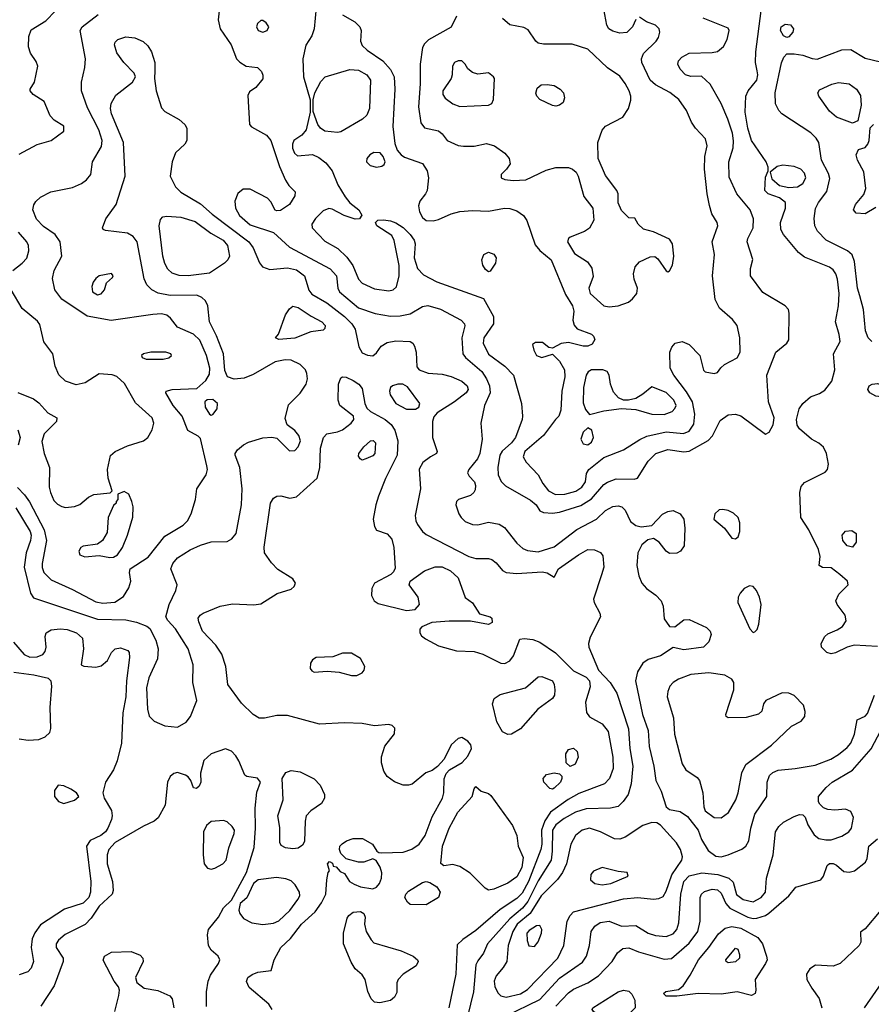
# Model space of a CAD drawing. Extents: x 1173029 to 1307123, y 522559 to 678521.
# Tile 189 of 256: x 1194037 to 1198830, y 582245 to 587786. Entities that reach past the tile are written whole.
import ezdxf

# ---------------------------------------------------------------- set-up
doc = ezdxf.new("R2010")
doc.units = 0

msp = doc.modelspace()

# ---------------------------------------------------------------- linework, layer by layer
at = {"layer": '0CON10XD'}
for points in [[(1194025, 585152.8), (1194065, 585112.7), (1194092.3, 585072.3), (1194174.4, 584915), (1194187.6, 584855), (1194164, 584725), (1194163.6, 584703.6), (1194173.9, 584675), (1194214.2, 584634.2), (1194335, 584579.3), (1194465, 584509.5), (1194505, 584501.2), (1194573.2, 584506.8), (1194621.2, 584538.8), (1194652.4, 584587.6), (1194663.3, 584625), (1194655.5, 584675), (1194660, 584695), (1194759.6, 584760.4), (1194855, 584878.9), (1194958.3, 584941.7), (1194980.9, 584965), (1195002.5, 585005), (1195026.5, 585085), (1195034.5, 585145), (1195086.7, 585225), (1195093.5, 585255), (1195091.4, 585275), (1195055, 585428.8), (1195042.6, 585442.6), (1194983.1, 585473.1), (1194951.1, 585555), (1194901.9, 585615), (1194860, 585685), (1194862.5, 585695), (1194895, 585704.2), (1195035, 585710.6), (1195084.8, 585755.2), (1195105, 585790), (1195108.1, 585825), (1195089.3, 585895), (1195051.8, 585981.8), (1195016.3, 586016.3), (1194926, 586056), (1194885.9, 586105.9), (1194865, 586122.5), (1194835, 586130.4), (1194787, 586127), (1194552.2, 586092.2), (1194417.2, 586117.2), (1194275, 586212.3), (1194234.6, 586265), (1194221.7, 586328.3), (1194230.5, 586375), (1194274.5, 586455), (1194265.4, 586535), (1194236.5, 586576.5), (1194172, 586622), (1194132.9, 586662.9), (1194111.8, 586715), (1194116.2, 586743.8), (1194128.3, 586761.7), (1194155, 586786.7), (1194213.2, 586816.8), (1194335, 586842.1), (1194385, 586864.5), (1194414.2, 586885), (1194437.5, 586915), (1194447.5, 586985), (1194498.7, 587071.3), (1194502, 587105), (1194483.3, 587165), (1194419.1, 587289.2), (1194385.4, 587385), (1194385.4, 587434.6), (1194404, 587516), (1194407.9, 587565), (1194376.9, 587725), (1194389.4, 587745), (1194479.1, 587815)], [(1194035, 587029.5), (1194135, 587084.2), (1194213.6, 587106.4), (1194285, 587157.5), (1194285, 587186.2), (1194231.2, 587221.2), (1194208.8, 587245), (1194175.6, 587325.6), (1194113.3, 587365), (1194096.7, 587385), (1194096.7, 587395), (1194120, 587435), (1194140, 587525), (1194130.9, 587550.9), (1194097.4, 587597.4), (1194087.9, 587632.1), (1194089.3, 587690.7), (1194102.1, 587727.9), (1194185, 587778.9), (1194238.8, 587835)], [(1195159.1, 587835), (1195154.7, 587784.7), (1195164.7, 587734.7), (1195226.7, 587645), (1195256.7, 587565), (1195275.9, 587545.9), (1195312.5, 587525), (1195375, 587516.2), (1195398, 587495), (1195406, 587474), (1195405, 587453.3), (1195365.7, 587404.3), (1195330.5, 587379.5), (1195320.7, 587359.3), (1195330, 587195), (1195342.4, 587182.4), (1195426.2, 587136.2), (1195451.4, 587105), (1195498.6, 586958.6), (1195533.3, 586883.3), (1195551.7, 586851.7), (1195587.3, 586817.3)], [(1195705.2, 587854.8), (1195695, 587733.8), (1195681.2, 587695), (1195647.2, 587642.8), (1195631.1, 587565), (1195634.7, 587464.7), (1195671.2, 587335), (1195671.2, 587265), (1195649.1, 587165), (1195624.3, 587135.7), (1195579.6, 587105), (1195571.8, 587085), (1195573.5, 587063.5), (1195584.1, 587034.1), (1195600.2, 587020.2), (1195685, 587027.5), (1195720.9, 587010.9), (1195760.5, 586980.5), (1195795.4, 586935), (1195827.1, 586857.1), (1195868.3, 586788.3), (1195895.8, 586755.8), (1195945.9, 586715.9), (1195962.5, 586685), (1195950, 586665), (1195925, 586663.8), (1195864.1, 586684.1), (1195795, 586720), (1195777.3, 586722.7), (1195745, 586710), (1195702.6, 586667.4), (1195681.9, 586635), (1195683.1, 586615), (1195755, 586540), (1195827.3, 586497.3), (1195878.9, 586448.9), (1195912.6, 586402.6), (1195943.2, 586325), (1195965, 586302.5), (1196035, 586270.6), (1196115, 586260), (1196140, 586265), (1196157.3, 586282.7), (1196172.5, 586345), (1196172.7, 586402.7), (1196145, 586542.5), (1196131.2, 586571.2), (1196047.5, 586625), (1196040, 586645), (1196053, 586657), (1196085, 586658.8), (1196125, 586654.2), (1196155, 586642), (1196195, 586615.8), (1196235, 586576.9), (1196257.7, 586545), (1196263.6, 586525), (1196257.3, 586445), (1196276.2, 586386.2), (1196309.4, 586349.4), (1196385, 586309.6), (1196646.9, 586216.9), (1196704.6, 586115), (1196703.8, 586075), (1196649.4, 585995), (1196645.4, 585964.6), (1196675, 585903.8), (1196767.8, 585835), (1196816.5, 585785), (1196860.8, 585625), (1196867.1, 585555), (1196865.4, 585535), (1196827.4, 585435), (1196804.7, 585405), (1196752.9, 585357.1), (1196738.9, 585335), (1196728.4, 585265), (1196730.5, 585225), (1196747, 585187), (1196771.8, 585161.7), (1196911.2, 585081.2), (1196943.1, 585055), (1196965, 585021.2), (1196985, 585011.9), (1197035, 585009.4), (1197075, 585014.7), (1197195, 585052.1), (1197255, 585089.7), (1197325, 585170.4), (1197345, 585183.8), (1197395, 585202.1), (1197495, 585200.6), (1197515, 585205.8), (1197575, 585302.1), (1197616.9, 585345), (1197685, 585366.8), (1197774.2, 585354.2), (1197805, 585356.7), (1197912, 585418), (1197935.8, 585444.2), (1197979.5, 585530.5), (1198025, 585562.1), (1198065, 585565.4), (1198095, 585556.4), (1198235, 585452.5), (1198255, 585464.4), (1198278.1, 585505), (1198284.2, 585545), (1198251.8, 585635), (1198241.4, 585785), (1198292.7, 585915), (1198354.5, 585965), (1198366.1, 585983.9), (1198368.5, 586135), (1198363.1, 586155), (1198345.7, 586175), (1198219.5, 586249.5), (1198150, 586345), (1198150, 586385), (1198164.1, 586435.9), (1198131.8, 586535), (1198135.4, 586555), (1198164.6, 586615), (1198166.2, 586665), (1198148.2, 586715), (1198072.9, 586805), (1198029.5, 586899.5), (1198028.2, 586985), (1198052, 587065), (1198055.3, 587104.7), (1198048, 587148), (1198023.3, 587225), (1197984.7, 587314.7), (1197923.7, 587423.7), (1197875, 587468.1), (1197815, 587465.7), (1197785, 587475.8), (1197755, 587508), (1197741.9, 587535), (1197745.7, 587555), (1197762.9, 587575), (1197805, 587597.8), (1197935, 587600.5), (1197965, 587606.7), (1197998.9, 587635), (1198018.5, 587675), (1198030, 587725), (1198025, 587737.5), (1197883.6, 587793.7)], [(1195853.5, 587813.5), (1195924.4, 587774.4), (1195952, 587745), (1195958.6, 587725), (1195954.5, 587665), (1195965, 587641.4), (1195992.5, 587615), (1196081.5, 587555), (1196123.9, 587505), (1196144.7, 587465), (1196148.6, 587395), (1196137.2, 587185), (1196148.7, 587088.7), (1196161.7, 587051.7), (1196184.3, 587024.3), (1196202.9, 587012.9), (1196305, 586975.6), (1196331.1, 586935), (1196337.9, 586895), (1196330.6, 586825), (1196322.1, 586805), (1196289.6, 586765), (1196282.6, 586737.4), (1196286.9, 586705), (1196305, 586671.8), (1196325.3, 586655.3), (1196363.6, 586653.6), (1196395, 586660.9), (1196465, 586693.8), (1196515, 586706), (1196585, 586712.8), (1196675, 586708.1), (1196765, 586725.3), (1196795, 586723.2), (1196835, 586710), (1196873.3, 586683.3), (1196890.8, 586655), (1196938.7, 586518.7), (1196965, 586486.7), (1197027.8, 586435), (1197108.8, 586238.8), (1197148.5, 586175), (1197155.5, 586145), (1197149.4, 586095), (1197156.9, 586066.9), (1197175.6, 586045.6), (1197255, 586016.5), (1197266.5, 586005), (1197273.6, 585985), (1197259.6, 585960.4), (1197235, 585948.2), (1197208.5, 585948.5), (1197125, 585968.6), (1197085, 585962.5), (1197035, 585937.5), (1197015, 585940), (1196979.3, 585969.3), (1196940.7, 585969.3), (1196922.5, 585957.5), (1196930, 585925), (1196946.2, 585895), (1196975.5, 585884.5), (1197035, 585903.3), (1197075, 585864.4), (1197102.9, 585815), (1197105.3, 585775), (1197087.5, 585695), (1197082.1, 585587.9), (1197071.4, 585555), (1197052.9, 585535), (1196985.5, 585445), (1196880.8, 585355), (1196871.2, 585325), (1196886.9, 585295), (1196955, 585224.2), (1196982.3, 585175), (1197013.3, 585135), (1197053.2, 585113.2), (1197104.8, 585115.2), (1197167.2, 585132.8), (1197201.8, 585155), (1197220.8, 585185), (1197227.9, 585232.1), (1197239.6, 585255), (1197325, 585322.4), (1197435.4, 585364.6), (1197526.5, 585423.5), (1197567.6, 585442.4), (1197675, 585466.6), (1197772.7, 585457.3), (1197805, 585470), (1197830.7, 585509.3), (1197837.3, 585565), (1197824.7, 585635), (1197790.9, 585690.9), (1197718.2, 585785), (1197698.2, 585825), (1197696, 585914), (1197706.9, 585943.1), (1197725.8, 585965), (1197765, 585974.6), (1197805, 585958.7), (1197865.5, 585895), (1197885, 585813.3), (1197895, 585803.8), (1197945, 585794), (1197965, 585800), (1197982.7, 585827.3), (1198003.3, 585845), (1198075, 585882.2), (1198091.2, 585915), (1198090.8, 585995), (1198075.5, 586065), (1198049, 586099), (1197975, 586162.5), (1197951.1, 586211.1), (1197936.2, 586345), (1197947.5, 586465), (1197934.4, 586535), (1197967.1, 586625), (1197962.5, 586645), (1197933, 586693), (1197919.4, 586740.6), (1197905.5, 586805), (1197891.8, 586945), (1197892.9, 587015), (1197906, 587075), (1197897.7, 587115), (1197840.8, 587175), (1197818.7, 587208.7), (1197790, 587275), (1197746.6, 587336.6), (1197696.2, 587376.2), (1197615, 587418.9), (1197585.4, 587445), (1197538.2, 587545), (1197537.5, 587565), (1197547.1, 587595), (1197620, 587665), (1197632, 587685), (1197640, 587715), (1197636.2, 587735), (1197615, 587755.7), (1197564.1, 587774.1), (1197525, 587800)], [(1196496.2, 587805), (1196465, 587743.8), (1196337.4, 587672.6), (1196315, 587650), (1196305, 587630), (1196290.5, 587535), (1196290.5, 587425), (1196281.4, 587295), (1196295.8, 587205), (1196315, 587177.5), (1196395, 587160), (1196415, 587143.8), (1196443.8, 587105), (1196505, 587078.6), (1196535, 587073.1), (1196595, 587074.4), (1196665, 587088.9), (1196710, 587075), (1196767.1, 587035), (1196791.4, 587005), (1196797.5, 586975), (1196776.7, 586945), (1196746.7, 586915), (1196746.4, 586896.4), (1196767.3, 586887.3), (1196815, 586881.1), (1196885.4, 586884.6), (1197000.5, 586939.5), (1197055, 586954.6), (1197125, 586953.8), (1197149.2, 586945), (1197168.4, 586928.4), (1197180.7, 586905), (1197211.5, 586791.5), (1197263.3, 586725), (1197267.6, 586657.6), (1197245, 586612.7), (1197215.8, 586594.2), (1197135, 586561.9), (1197125, 586553.8), (1197120, 586535), (1197160.2, 586470.2), (1197233.1, 586423.1), (1197258, 586388), (1197265, 586340), (1197240.4, 586275), (1197247.5, 586245), (1197325, 586174.6), (1197355, 586169.2)], [(1197505, 587787.5), (1197486.7, 587745), (1197455, 587713.3), (1197415, 587710), (1197375, 587721.4), (1197353.8, 587735), (1197342.5, 587755), (1197325.6, 587845)], [(1198865, 584258), (1198733.9, 584266.1), (1198695, 584254.2), (1198628.2, 584221.8), (1198605, 584217.8), (1198580, 584225), (1198550, 584255), (1198548, 584275), (1198568.8, 584315), (1198585, 584329.2), (1198638.3, 584351.7), (1198668.5, 584371.5), (1198687.9, 584402.1), (1198683.1, 584435), (1198637.1, 584495), (1198630.8, 584515), (1198647.6, 584552.4), (1198700, 584605), (1198696.2, 584625), (1198653.5, 584663.5), (1198605, 584700.8), (1198555, 584702.5), (1198537.5, 584715), (1198542.2, 584765), (1198533.6, 584805), (1198478.2, 584915), (1198433.5, 584985), (1198428.5, 585125), (1198435, 585159.2), (1198455, 585181.8), (1198571.1, 585238.9), (1198584.4, 585255), (1198588.6, 585285), (1198578.1, 585345), (1198560.5, 585380.5), (1198535, 585402.9), (1198494, 585425), (1198425, 585484), (1198413.7, 585503.7), (1198409.6, 585535), (1198424.5, 585595.5), (1198444.2, 585625), (1198487.4, 585662.6), (1198538.2, 585681.8), (1198569.1, 585700.9), (1198608.4, 585751.6), (1198624.7, 585815), (1198617.1, 585905), (1198655.4, 585974.6), (1198650, 586015), (1198628.6, 586085), (1198645.5, 586175), (1198649.7, 586245), (1198640.3, 586325), (1198630.7, 586355), (1198615, 586378.2), (1198595, 586393.8), (1198455, 586448.9), (1198420.4, 586475), (1198336.7, 586576.7), (1198320, 586605), (1198318.8, 586645), (1198347.1, 586725), (1198346.8, 586756.8), (1198313.1, 586783.1), (1198250, 586805), (1198230, 586825), (1198235, 586900), (1198250, 586935), (1198250, 586955), (1198238, 586985), (1198155, 587105.7), (1198134.3, 587175), (1198120.8, 587265), (1198124.8, 587355.2), (1198137.7, 587385), (1198185.8, 587445), (1198192.1, 587475), (1198188.3, 587498.3), (1198178.2, 587545), (1198179.5, 587605), (1198211.1, 587835)], [(1195405, 587714.6), (1195429.2, 587725), (1195440, 587745), (1195425, 587768.1), (1195405, 587781.4), (1195395, 587781.4), (1195375.7, 587765), (1195369.5, 587745), (1195379.4, 587725), (1195405, 587714.6)], [(1197355, 586169.2), (1197405, 586174.5), (1197463.8, 586196.2), (1197486.1, 586213.9), (1197510, 586245), (1197514.3, 586275), (1197494.6, 586324.6), (1197491.1, 586355), (1197501.4, 586395), (1197525, 586423.8), (1197585, 586452), (1197612.3, 586452.3), (1197629.1, 586439.1), (1197675, 586372.5), (1197685, 586366.7), (1197695, 586372.5), (1197710.8, 586405), (1197717.8, 586455), (1197711.5, 586525), (1197695, 586550), (1197605, 586592.5), (1197547.7, 586607.7), (1197517.5, 586635), (1197498.3, 586668.3), (1197465, 586670), (1197425, 586712.5), (1197406.2, 586755), (1197406.2, 586805), (1197398, 586825), (1197335, 586908.8), (1197293.8, 587003.8), (1197290.5, 587095), (1197315.6, 587164.4), (1197335, 587186), (1197432.4, 587237.6), (1197464.4, 587285), (1197477.2, 587332.8), (1197476.4, 587355), (1197467.1, 587385), (1197443.9, 587426.1), (1197415, 587468.1), (1197345, 587514), (1197235, 587620), (1197147.3, 587647.3), (1196985, 587648), (1196955, 587654.2), (1196941.2, 587665), (1196898.6, 587728.6), (1196875, 587741.2), (1196795, 587756.2), (1196755, 587792.5)], [(1198355, 587686.2), (1198335, 587694), (1198318.6, 587725), (1198323.1, 587745), (1198345, 587760.8), (1198375, 587757.5), (1198392, 587735), (1198388, 587715), (1198365, 587688.8), (1198355, 587686.2)], [(1194015, 585038.5), (1194095.7, 584905), (1194101.6, 584885), (1194098.3, 584855), (1194073.5, 584785), (1194062.4, 584705), (1194098, 584558), (1194115, 584532.5), (1194475, 584411.6), (1194635, 584408.2), (1194695, 584395.4), (1194753.4, 584373.4), (1194769.7, 584359.7), (1194803.2, 584293.2), (1194816.8, 584245), (1194812.1, 584187.9), (1194765, 584081.2), (1194751.8, 584025), (1194756.2, 583905), (1194765.4, 583865.4), (1194795, 583838.2), (1194855, 583812.1), (1194925, 583804.4), (1194975, 583832.2), (1194998.9, 583865), (1195034.3, 583955), (1195012.2, 584055), (1195012.9, 584155), (1194986.1, 584245), (1194915, 584356.9), (1194870.6, 584405), (1194860.6, 584425), (1194879.5, 584495), (1194916.1, 584573.9), (1194923.5, 584605), (1194888.9, 584695), (1194899.2, 584725), (1194925, 584757.1), (1194997.6, 584802.4), (1195055, 584828.2), (1195115, 584846.5), (1195205, 584849.1), (1195230.6, 584865), (1195255.5, 584895), (1195285.4, 585055), (1195289.5, 585145), (1195277.1, 585265), (1195250.8, 585335), (1195250.8, 585345), (1195264, 585365), (1195296.4, 585393.6), (1195325, 585408.6), (1195405, 585432.9), (1195455.8, 585435.8), (1195485, 585430), (1195555, 585358.9), (1195585, 585360.6), (1195605, 585381.4), (1195617.6, 585415), (1195609.1, 585445), (1195585, 585473.8), (1195543.1, 585505), (1195531.4, 585541.4), (1195551, 585619), (1195615, 585684), (1195649.6, 585735), (1195656.8, 585765), (1195654, 585795), (1195645, 585815.5), (1195615.4, 585845), (1195565, 585869.7), (1195531.5, 585871.5), (1195475, 585861.1), (1195351.1, 585788.9), (1195301, 585769), (1195245, 585763.5), (1195206.8, 585776.7), (1195192.2, 585812.2), (1195184.7, 585905), (1195145, 586007.1), (1195105.4, 586085), (1195095.4, 586175), (1195083, 586203), (1195063, 586223), (1195035, 586235.4), (1194883.6, 586233.6), (1194816.4, 586246.4), (1194780.6, 586265), (1194753.4, 586293.4), (1194737, 586327), (1194698.2, 586535), (1194675.2, 586565.2), (1194645, 586583.8), (1194520, 586600), (1194507.5, 586605), (1194503.8, 586613.8), (1194522.5, 586665), (1194580.5, 586745), (1194630.7, 586905), (1194621.4, 587095), (1194553.5, 587255), (1194549.1, 587285), (1194552.7, 587315), (1194578.1, 587361.9), (1194671.9, 587435), (1194688.5, 587465), (1194681.4, 587485), (1194624.3, 587545), (1194585, 587598.8), (1194570.8, 587645), (1194575, 587660), (1194590, 587675), (1194635, 587689.4), (1194685, 587683.1), (1194732.6, 587662.6), (1194759.3, 587639.3), (1194778.6, 587605), (1194798.1, 587545), (1194798.2, 587498.2), (1194795.3, 587455), (1194804.8, 587385), (1194835, 587290), (1194855, 587268.5), (1194935, 587224.2), (1194966.7, 587196.7), (1194978.8, 587175), (1194978, 587105), (1194966, 587085), (1194914.1, 587035.9), (1194894.6, 586985), (1194883.8, 586905), (1194914.5, 586845), (1194945, 586814.5), (1195055, 586750), (1195120.6, 586690.6), (1195327.7, 586535), (1195350.9, 586500.9), (1195386.7, 586416.7), (1195404.5, 586394.5), (1195445, 586380.6), (1195545, 586388.6), (1195595, 586378.8), (1195640, 586345), (1195656.1, 586296.1), (1195664.2, 586264.2), (1195681.1, 586241.1), (1195765, 586192.4), (1195866, 586115), (1195907.5, 586075), (1195924.6, 586045), (1195945.6, 585945.6), (1195965, 585910), (1195995, 585897.1), (1196025, 585894.5), (1196045, 585910), (1196071.4, 585948.6), (1196105, 585969.3), (1196155, 585979.3), (1196234.3, 585974.3), (1196250, 585965), (1196258.8, 585948.8), (1196268.1, 585915), (1196272.5, 585832.5), (1196285.9, 585815.9), (1196337, 585797), (1196415, 585791.5), (1196465, 585777.9), (1196525, 585751.8), (1196555.6, 585725), (1196561.5, 585705), (1196549.5, 585685), (1196485, 585634.5), (1196387, 585573), (1196368.8, 585551.2), (1196360.8, 585525), (1196361.4, 585435), (1196386.2, 585355), (1196383.3, 585345), (1196350, 585325), (1196306, 585294), (1196284.6, 585255.4), (1196292.7, 585145), (1196262.7, 584995), (1196266.7, 584965), (1196276.9, 584945), (1196305, 584905.8), (1196325, 584888.9), (1196564.5, 584764.5), (1196605, 584753.8), (1196675, 584753.2), (1196695, 584747.3), (1196719.4, 584729.4), (1196755.4, 584685.4), (1196775, 584674.4), (1196835, 584668.8), (1196978.2, 584678.2), (1197005, 584672.9), (1197045, 584647.5), (1197070, 584695), (1197181.4, 584775), (1197235, 584803.6), (1197272, 584802), (1197306.3, 584786.3), (1197318.3, 584768.3), (1197324.5, 584705), (1197310.8, 584660.8), (1197267.1, 584525), (1197270, 584505), (1197301.9, 584445), (1197305.6, 584425), (1197248.5, 584311.5), (1197238.5, 584275), (1197239.6, 584255), (1197294, 584125), (1197360.8, 584055), (1197398.2, 583995), (1197464.2, 583795), (1197471.8, 583685), (1197488.8, 583585), (1197478.8, 583485), (1197461.8, 583425), (1197434, 583386), (1197405, 583358.1), (1197362.1, 583347.9), (1197224.8, 583345.2), (1197165, 583326.2), (1197100.8, 583290.8), (1197055.5, 583254.5), (1197036.8, 583225), (1197034.5, 583105.5), (1197027.8, 583055), (1196955, 582938.8), (1196896.6, 582823.4), (1196867.4, 582785), (1196795.6, 582725), (1196669.3, 582585), (1196647.5, 582532.5), (1196615, 582490), (1196605, 582466.2), (1196590.8, 582315), (1196542.7, 582115)], [(1198832.5, 585975), (1198813.2, 585995), (1198797.3, 586035), (1198786.5, 586155), (1198765, 586232.5), (1198753.2, 586275), (1198734.7, 586425), (1198722, 586462), (1198695.8, 586485.8), (1198575.6, 586545), (1198527.5, 586595), (1198512.3, 586625), (1198507.6, 586667.6), (1198516.4, 586723.6), (1198533.2, 586756.8), (1198580.5, 586819.5), (1198597.5, 586892.5), (1198589.9, 586919.9), (1198550.4, 586995), (1198534.6, 587095), (1198519.4, 587119.4), (1198488.8, 587148.8), (1198327.1, 587255), (1198309.4, 587275), (1198291.4, 587311.4), (1198288.8, 587375), (1198325, 587543.3), (1198338, 587575), (1198355, 587593.8), (1198395.8, 587594.2)], [(1198395.8, 587594.2), (1198445, 587586.4), (1198496.5, 587566.5), (1198525, 587564), (1198665, 587616.5), (1198715, 587618.1), (1198795, 587569.1), (1198927.8, 587537.8)], [(1196515, 587297.5), (1196675, 587304), (1196693.8, 587315), (1196704.3, 587335.7), (1196708.8, 587455), (1196703.3, 587465), (1196675, 587486.7), (1196615, 587480), (1196585, 587488.8), (1196558.8, 587508.8), (1196545, 587536.2), (1196525, 587554.2), (1196505, 587554.4), (1196485, 587545.7), (1196473.1, 587525), (1196471.9, 587475), (1196465.6, 587455), (1196418.5, 587385), (1196419.1, 587365), (1196431.1, 587345), (1196475, 587312.1), (1196515, 587297.5)], [(1195825, 587151.1), (1195755, 587158.6), (1195730.8, 587175), (1195715.8, 587195), (1195689.3, 587269.3), (1195688.8, 587335), (1195698.6, 587375), (1195732.2, 587437.8), (1195756.2, 587465), (1195895, 587504.5), (1195945, 587502.1), (1195991.1, 587475), (1196011.9, 587445), (1196006.5, 587285), (1195990.8, 587249.2), (1195967.1, 587225), (1195845, 587154.5), (1195825, 587151.1)], [(1197055, 587299.4), (1197035, 587303.3), (1196965, 587336.7), (1196947.5, 587355), (1196941.9, 587371.9), (1196948.8, 587401.2), (1196971.7, 587418.3), (1197005, 587420.5), (1197045, 587414.5), (1197078.6, 587395), (1197097.8, 587375), (1197104.3, 587345.7), (1197095, 587318.8), (1197075, 587304.2), (1197055, 587299.4)], [(1198725, 587203.8), (1198635, 587237.1), (1198595, 587270.8), (1198534, 587355), (1198530, 587375), (1198538.3, 587391.7), (1198607, 587423), (1198645, 587432.9), (1198705, 587424.2), (1198746, 587395), (1198768.3, 587358.3), (1198772.9, 587305), (1198753.6, 587216.4), (1198725, 587203.8)], [(1198795, 586693.4), (1198745, 586696), (1198730, 586715), (1198741.4, 586745), (1198788.6, 586801.4), (1198798.5, 586835), (1198788.9, 586928.9), (1198752, 586995), (1198744.1, 587025.9), (1198757.5, 587055), (1198795, 587066.7), (1198810, 587085), (1198818, 587105), (1198822.7, 587177.3), (1198843.3, 587195)], [(1196045, 586955.8), (1196075, 586961.2), (1196089.2, 586970.8), (1196093.8, 586985), (1196083.8, 587015), (1196065.7, 587035.7), (1196031.3, 587038.7), (1196008.8, 587025), (1195991.2, 587005), (1195988.8, 586985), (1196010, 586965), (1196045, 586955.8)], [(1198365, 586840.6), (1198415, 586844.4), (1198445, 586863.3), (1198460.8, 586895), (1198455, 586921.4), (1198434.2, 586945), (1198395, 586960), (1198333, 586967), (1198300.3, 586959.7), (1198261.7, 586928.3), (1198269.5, 586889.5), (1198312.5, 586852.5), (1198365, 586840.6)], [(1195587.3, 586817.3), (1195586, 586795), (1195556, 586745), (1195505, 586712.5), (1195485, 586710), (1195474.5, 586714.5), (1195451.5, 586761.5), (1195431.5, 586781.5), (1195335, 586831.1), (1195295, 586832.2), (1195265, 586807.5), (1195248.8, 586765), (1195252.5, 586725), (1195275, 586684.6), (1195335, 586630.4), (1195465, 586588.5), (1195555, 586504.7), (1195785, 586383.4), (1195820.7, 586345), (1195828, 586275), (1195836.8, 586255), (1195944.5, 586164.5), (1196037.8, 586132.2), (1196125, 586116.9), (1196178.6, 586118.6), (1196235, 586130.8), (1196305, 586172.5), (1196335, 586176.9), (1196406.2, 586156.2), (1196521.9, 586095), (1196540, 586075), (1196542.6, 586062.6), (1196526, 585995), (1196531.2, 585905), (1196546.2, 585885), (1196639.1, 585805), (1196665.2, 585765.2), (1196681.6, 585725), (1196685.5, 585685), (1196653.9, 585615), (1196631.9, 585515), (1196639.4, 585425), (1196626.2, 585345), (1196612.9, 585315), (1196564.2, 585255), (1196558, 585235), (1196567, 585217), (1196597.8, 585185), (1196603.1, 585165), (1196599.8, 585140.2), (1196594, 585125), (1196575, 585108), (1196507.5, 585085), (1196496.4, 585073.6), (1196491.2, 585055), (1196508, 585005), (1196521.2, 584985), (1196545, 584962.5), (1196585, 584944.4), (1196615, 584943.1), (1196675, 584957.5), (1196735, 584947.5), (1196765, 584927.5), (1196835, 584840.6), (1196869.2, 584809.2), (1196895, 584799.1), (1196955, 584790.9), (1197045, 584819.7), (1197172.6, 584917.4), (1197284.3, 584975), (1197335, 585024.2), (1197375, 585045.6), (1197405, 585050), (1197426.2, 585045), (1197445, 585026.2), (1197475, 584961.9), (1197505, 584938.9), (1197535, 584931.1), (1197595, 584940), (1197655, 585002.2), (1197685, 585018.8), (1197715, 585023.2), (1197754.4, 585005), (1197774.5, 584975), (1197780.5, 584925), (1197777.5, 584825), (1197755.8, 584795), (1197735, 584783.9), (1197695, 584782.3), (1197675.3, 584795.3), (1197635.3, 584845.3), (1197605, 584865.6), (1197571.7, 584858.3), (1197538.7, 584831.3), (1197516.9, 584785), (1197511.2, 584715), (1197522.3, 584655), (1197538.9, 584615), (1197564.6, 584585), (1197617.2, 584547.2), (1197647.5, 584515), (1197659.6, 584485), (1197664.6, 584414.6), (1197695, 584371.2), (1197725, 584368.8), (1197775, 584408), (1197805, 584410.8), (1197902, 584365), (1197922.5, 584345), (1197929.2, 584325), (1197915.5, 584284.5), (1197885, 584254.4), (1197775, 584240), (1197715, 584253.3), (1197643.4, 584206.6), (1197573.8, 584185), (1197544.2, 584165), (1197514.6, 584115.4), (1197502.5, 584065), (1197542, 583875), (1197574.7, 583785), (1197579.4, 583695), (1197606.2, 583585), (1197616.7, 583505), (1197647.3, 583445), (1197675.8, 583355.8), (1197695, 583340), (1197755, 583328.9), (1197795, 583300.9), (1197855.4, 583225), (1197875, 583171.2), (1197911.1, 583111.1), (1197955, 583078.1), (1197985, 583074.5), (1198025, 583085.6), (1198101.8, 583118.2), (1198124.6, 583135.4), (1198140.6, 583165), (1198152.3, 583235), (1198174.7, 583315.3), (1198242.5, 583415), (1198243.5, 583495), (1198257.4, 583532.6), (1198275, 583549.2), (1198305, 583561.9), (1198402.2, 583572.2), (1198515, 583590.9), (1198602, 583625), (1198645, 583649.6), (1198695, 583689.5), (1198714.6, 583715), (1198736.2, 583765), (1198751.2, 583845), (1198795, 583866.9), (1198808.3, 583881.7), (1198848.4, 583985)], [(1198855, 586729.5), (1198795, 586693.4)], [(1194985, 586344.7), (1194935, 586346.1), (1194895, 586360), (1194871.5, 586381.5), (1194853.5, 586413.5), (1194842.5, 586455), (1194822.2, 586625), (1194829.4, 586660.6), (1194843.2, 586676.8), (1194865, 586680.6), (1194945, 586674.6), (1195025, 586649.2), (1195113.9, 586583.9), (1195182.5, 586545), (1195207.5, 586515), (1195218.8, 586455), (1195209.5, 586435), (1195189.4, 586415), (1195105, 586359.6), (1194985, 586344.7)], [(1193999.4, 586375), (1194051.5, 586415), (1194077, 586443), (1194089.5, 586485), (1194086.5, 586515), (1194077.5, 586535), (1194030.4, 586590.4)], [(1196675, 586366.7), (1196659.7, 586379.7), (1196644, 586405), (1196637.5, 586435), (1196648.8, 586465), (1196675, 586476.7), (1196706.2, 586466.2), (1196718.6, 586445), (1196714.3, 586415), (1196685, 586370), (1196675, 586366.7)], [(1194475, 586236.9), (1194495, 586243.3), (1194514.3, 586265), (1194525.9, 586304.1), (1194560, 586335), (1194563.3, 586345), (1194555, 586356.7), (1194485, 586344.2), (1194465, 586330), (1194450.7, 586309.3), (1194442.9, 586285), (1194447.5, 586255), (1194475, 586236.9)], [(1194027.3, 585687.3), (1194115, 585652.9), (1194145, 585629.1), (1194195, 585572.5), (1194246.2, 585545), (1194243.8, 585525), (1194175.5, 585455), (1194162.8, 585412.8), (1194174.4, 585345), (1194204.3, 585265), (1194202.5, 585155), (1194210, 585125), (1194229.5, 585079.5), (1194249.7, 585059.7), (1194275, 585046), (1194295, 585040.8), (1194345, 585045.8), (1194375, 585057.5), (1194425, 585097.8), (1194455, 585113.5), (1194547.5, 585122.5), (1194557.5, 585135), (1194536, 585206), (1194531.1, 585255), (1194547.6, 585332.4), (1194574.3, 585355), (1194645, 585387.9), (1194735, 585415.7), (1194758.1, 585435), (1194782.9, 585477.1), (1194792.1, 585515), (1194782.1, 585545), (1194689.1, 585629.2), (1194627.5, 585737.5), (1194585, 585777.1), (1194558, 585788), (1194485, 585792.1), (1194405, 585742.9), (1194355, 585730.9), (1194295, 585752.2), (1194257.3, 585787.3), (1194236.5, 585835), (1194224.6, 585904.6), (1194173.1, 585973.1), (1194151.2, 586071.2), (1194138.3, 586088.3), (1194050.9, 586160.9), (1193988.5, 586265)], [(1195496.1, 585986.1), (1195477.5, 585995), (1195493.5, 586016.5), (1195534.1, 586125), (1195555, 586157.8), (1195575, 586173.1), (1195605, 586166.4), (1195677.3, 586117.3), (1195738, 586085), (1195755.6, 586065), (1195755, 586047.5), (1195745, 586038), (1195675, 586030), (1195585, 585993.1), (1195496.1, 585986.1)], [(1194845, 585874.4), (1194877.3, 585882.7), (1194892.5, 585895), (1194887.5, 585905), (1194860, 585915), (1194775, 585915.5), (1194733.3, 585905), (1194723.8, 585895), (1194726.7, 585885), (1194750, 585875), (1194845, 585874.4)], [(1197245, 585564.4), (1197324.7, 585585.3), (1197425, 585598), (1197505, 585592.9), (1197595, 585566.2), (1197665, 585564.7), (1197709.3, 585580.7), (1197725, 585596.7), (1197731.4, 585615), (1197718.6, 585645), (1197675, 585688.5), (1197595, 585720), (1197545, 585677.5), (1197505, 585654), (1197464, 585644), (1197435, 585644), (1197407, 585657), (1197378.7, 585688.7), (1197361.4, 585735), (1197355.7, 585785), (1197343.8, 585805), (1197320, 585815), (1197255, 585814.5), (1197236, 585804), (1197225, 585785.8), (1197210, 585715), (1197208.7, 585628.7), (1197221.5, 585591.5), (1197245, 585564.4)], [(1195458.5, 582215), (1195440, 582245), (1195328.6, 582338.6), (1195313, 582373), (1195322, 582395), (1195345, 582412), (1195377.5, 582425), (1195452.5, 582435), (1195468.6, 582495), (1195506.4, 582563.6), (1195561.5, 582615), (1195623.3, 582695), (1195700.8, 582765), (1195736.8, 582815), (1195760.9, 582865), (1195766.2, 582945), (1195773, 582987), (1195780, 582995), (1195770, 583035), (1195781.7, 583048.3), (1195798.3, 583038.3), (1195801.7, 583021.7), (1195818.3, 583018.3), (1195841.7, 582991.7), (1195865, 582980), (1195893.8, 582935), (1195920.6, 582920.6), (1195955.5, 582905.5), (1196025, 582894.5), (1196045, 582903.5), (1196062.3, 582925), (1196073.9, 582955), (1196075.4, 582985.4), (1196065.6, 583015.6), (1196043, 583053), (1196025, 583062.5), (1195975, 583043.8), (1195945, 583043.8), (1195875, 583063.3), (1195843.9, 583093.9), (1195836.7, 583115), (1195840, 583135), (1195851.7, 583148.3), (1195876.7, 583165), (1195915, 583178.6), (1195966.8, 583176.8), (1196023.3, 583145), (1196047, 583107), (1196058.3, 583098.3), (1196075, 583096.7), (1196195, 583101.5), (1196245, 583117.5), (1196285, 583146.7), (1196318.7, 583195), (1196359.6, 583300.4), (1196417.1, 583405), (1196423.8, 583435), (1196426.3, 583513.7), (1196436.7, 583543.3), (1196456.7, 583563.3), (1196527.1, 583605), (1196558.9, 583641.1), (1196580, 583685), (1196577.1, 583705), (1196560, 583725), (1196525, 583745.7), (1196505, 583741.4), (1196465.6, 583705), (1196426.7, 583623.3), (1196387.9, 583582.1), (1196359.1, 583560.9), (1196322.4, 583547.6), (1196246.1, 583483.9), (1196225, 583477.5), (1196195, 583478.2), (1196146.2, 583496.2), (1196105, 583525.8), (1196086.3, 583556.3), (1196073.6, 583603.6), (1196073.6, 583636.4), (1196092.4, 583697.6), (1196145.9, 583765.9), (1196148.9, 583798.9), (1196133.1, 583813.1), (1196115, 583818.6), (1196035, 583812.5), (1195965, 583825.3), (1195865, 583827.9), (1195725, 583820.9), (1195545, 583870), (1195485, 583870), (1195415, 583855.6), (1195385.6, 583855.6), (1195351.2, 583875), (1195285, 583940), (1195209.2, 584045), (1195197.1, 584145), (1195174.3, 584215), (1195140.6, 584265), (1195066.9, 584345), (1195045, 584396.7), (1195042, 584418), (1195052.9, 584435), (1195070, 584445), (1195164.7, 584485.3), (1195235, 584497.5), (1195355, 584492.5), (1195395, 584497.9), (1195487.1, 584557.1), (1195565, 584580.5), (1195581.9, 584595), (1195588.9, 584615), (1195575, 584639.4), (1195490.7, 584690.7), (1195455, 584728.2), (1195415.4, 584785), (1195413.4, 584816.6), (1195449.2, 585065), (1195465, 585092.2), (1195485, 585104.5), (1195506.9, 585106.9), (1195557.9, 585092.1), (1195595, 585100.6), (1195711.5, 585205), (1195725.8, 585264.2), (1195730.6, 585375), (1195746.5, 585435), (1195765.4, 585454.6), (1195825, 585465.5), (1195855, 585477.9), (1195902.2, 585515), (1195918.1, 585535), (1195915.4, 585555.4), (1195840, 585615), (1195830.6, 585645), (1195831.9, 585735), (1195845, 585770), (1195855, 585776), (1195875, 585774.2), (1195915, 585755.6), (1195945.7, 585735), (1195965, 585710), (1195979.2, 585625), (1195990.1, 585600.1), (1196010.9, 585580.9), (1196095, 585535.9), (1196127.7, 585507.7), (1196149.1, 585475), (1196164.7, 585415), (1196161.4, 585335), (1196096.1, 585203.9), (1196056.3, 585103.7), (1196041.1, 585055), (1196027.3, 584975), (1196033.7, 584933.7), (1196045, 584912), (1196105, 584891.4), (1196132.6, 584862.6), (1196143.8, 584815), (1196150.4, 584699.6), (1196141.7, 584678.3), (1196126.9, 584663.1), (1196035, 584614.4), (1196019.6, 584585), (1196017.9, 584545), (1196032.2, 584515), (1196055, 584500.8), (1196215, 584460.4), (1196262.7, 584467.3), (1196287.1, 584495), (1196279.5, 584535), (1196229.2, 584605), (1196234, 584625), (1196315, 584684.5), (1196375, 584706.4), (1196415, 584706.9), (1196462, 584685), (1196505.6, 584645), (1196544.4, 584534.4), (1196585, 584503.8), (1196625, 584441.2), (1196684.2, 584425.8), (1196695, 584417.5), (1196697.1, 584392.9), (1196675, 584381.2), (1196575, 584400), (1196455, 584400), (1196357.6, 584392.4), (1196300.5, 584369.5), (1196289.2, 584355), (1196288.6, 584335), (1196298.3, 584318.3), (1196321.2, 584301.2), (1196395, 584262.9), (1196495, 584233.9), (1196595, 584230.9), (1196644.7, 584214.7), (1196745, 584164.4), (1196767.9, 584162.1), (1196795, 584178), (1196815.7, 584205), (1196851.2, 584298.8), (1196876.7, 584303.3), (1196925, 584297.1), (1196965, 584283.5), (1197052.8, 584222.8), (1197155, 584122.1), (1197225, 584086.1), (1197244.6, 584065), (1197248.1, 584031.9), (1197222.5, 583945), (1197226.5, 583886.5), (1197245, 583863.3), (1197315, 583822.5), (1197349.1, 583779.2), (1197375.3, 583635), (1197377.6, 583572.4), (1197357.1, 583515), (1197327.8, 583485), (1197185, 583430.8), (1197123.5, 583396.5), (1197025, 583326.2), (1196992, 583278), (1196973.1, 583225), (1196975.5, 583145), (1196970.2, 583115), (1196900.8, 582935), (1196865, 582870.5), (1196835, 582840.2), (1196742.1, 582777.9), (1196605, 582659.2), (1196530.4, 582609.6), (1196500.2, 582579.8), (1196491.8, 582415), (1196453.3, 582225)], [(1196265, 585593.1), (1196284.3, 585605.7), (1196289.2, 585625), (1196219.5, 585719.5), (1196193.8, 585733.8), (1196165, 585734.2), (1196135, 585725.7), (1196125, 585716), (1196118.6, 585695), (1196122.9, 585675), (1196154.3, 585625), (1196215, 585593.8), (1196265, 585593.1)], [(1198885, 585662.5), (1198855, 585667.1), (1198821.2, 585685), (1198810, 585705), (1198818.8, 585725), (1198835, 585734.2), (1198865, 585738.1), (1198913.2, 585723.2), (1198924.2, 585695), (1198907.4, 585672.6), (1198885, 585662.5)], [(1195115, 585560), (1195125, 585564.2), (1195148.2, 585595), (1195150.9, 585625), (1195125, 585647.7), (1195092.9, 585647.1), (1195080, 585635), (1195080.5, 585605), (1195105, 585566), (1195115, 585560)], [(1194026.7, 585476.7), (1194039.7, 585435), (1194029.4, 585390.6)], [(1197235, 585393.8), (1197255, 585408.9), (1197266, 585435), (1197256.4, 585476.4), (1197235, 585488.6), (1197209.1, 585465), (1197195.6, 585425), (1197208.2, 585398.2), (1197235, 585393.8)], [(1195965, 585306.7), (1195953.6, 585313.6), (1195945, 585330), (1195946.2, 585345), (1195975, 585382.5), (1196012.5, 585415), (1196027.3, 585417.3), (1196039.2, 585405), (1196036.9, 585345), (1196025, 585332), (1195985, 585313.8), (1195965, 585306.7)], [(1194545, 584758.8), (1194565, 584761.2), (1194587.9, 584775), (1194615.5, 584815), (1194644.2, 584885), (1194673.6, 584986.4), (1194676.2, 585045), (1194668.8, 585075), (1194652.5, 585115), (1194625, 585130), (1194590, 585115), (1194590, 585085), (1194580, 585075), (1194580, 585065), (1194565, 585052.5), (1194535.8, 584985), (1194529.3, 584900.7), (1194502.9, 584855), (1194475, 584834.2), (1194395, 584822.5), (1194381.2, 584815), (1194370.8, 584795), (1194376.2, 584775), (1194403.6, 584763.6), (1194485, 584769.6), (1194545, 584758.8)], [(1198065, 584864.2), (1198080.8, 584875), (1198090.4, 584905), (1198089.6, 584955), (1198080, 584985), (1198055, 585009.4), (1198025, 585024.2), (1197995, 585030), (1197973, 585027), (1197949.2, 585005), (1197944.3, 584975), (1198004, 584924), (1198045, 584868), (1198065, 584864.2)], [(1198725, 584817.5), (1198695, 584824.3), (1198670.5, 584855), (1198666.9, 584885), (1198685, 584908.1), (1198721.1, 584911.1), (1198745, 584893.3), (1198745.6, 584845), (1198725, 584817.5)], [(1198165, 584336.7), (1198175, 584340), (1198186.8, 584353.2), (1198196.8, 584383.2), (1198210, 584495), (1198201.2, 584535), (1198183.4, 584573.4), (1198165, 584596.5), (1198145, 584600.5), (1198115.3, 584584.7), (1198091.2, 584558.8), (1198080, 584535), (1198078.9, 584505), (1198146.8, 584356.8), (1198165, 584336.7)], [(1194002.4, 584282.4), (1194062.5, 584212.5), (1194095, 584198.5), (1194135, 584199.5), (1194167.5, 584212.5), (1194180.3, 584229.7), (1194185.8, 584254.2), (1194180, 584315), (1194186, 584335), (1194215, 584351.9), (1194265, 584358.2), (1194305, 584353.8), (1194358, 584335), (1194390.8, 584305), (1194395.6, 584245), (1194382.5, 584155), (1194397.7, 584147.7), (1194465, 584142.5), (1194495, 584150), (1194531.1, 584178.9), (1194555, 584223.8), (1194575, 584245.8), (1194605, 584250.8), (1194646.2, 584235), (1194654.1, 584224.1), (1194655.8, 584195.8), (1194638.8, 584065), (1194635.4, 583975), (1194618.2, 583885), (1194610.5, 583715), (1194585.2, 583615), (1194565, 583563.3), (1194520, 583495), (1194504.4, 583435), (1194512.5, 583405), (1194554.6, 583335), (1194558.5, 583305), (1194553.3, 583285), (1194534.2, 583235), (1194520, 583215), (1194493.2, 583195), (1194434.2, 583165.8), (1194412.5, 583135), (1194436.9, 582935), (1194436.6, 582875), (1194426.7, 582845), (1194395, 582813), (1194289.1, 582780.9), (1194155, 582691.9), (1194122.7, 582647.3), (1194107.3, 582612.7), (1194101.8, 582565), (1194115.5, 582485), (1194101.3, 582448.7), (1194083.4, 582426.6), (1194035, 582410.5)], [(1195935, 584094.4), (1195965, 584109.2), (1195975.6, 584125), (1195979.1, 584145), (1195955, 584190), (1195905, 584220), (1195855, 584220), (1195799.5, 584200.5), (1195705, 584195.8), (1195685, 584184), (1195673.6, 584165), (1195671.9, 584135), (1195681.2, 584121.2), (1195695, 584114.4), (1195768.7, 584118.7), (1195835, 584112.9), (1195905, 584094.4), (1195935, 584094.4)], [(1194035, 583737.8), (1194085, 583730.5), (1194145.6, 583734.4), (1194180.9, 583749.1), (1194206.4, 583773.6), (1194212.7, 583797.3), (1194208.9, 583915), (1194218.8, 584035), (1194214, 584064), (1194198.6, 584078.6), (1194117.8, 584097.8), (1194005, 584111.1)], [(1196785, 583762.5), (1196755, 583777.5), (1196722.5, 583835), (1196698.1, 583935), (1196707.5, 583965), (1196742.1, 583987.9), (1196884.6, 584025.4), (1196955, 584088.1), (1196975, 584090), (1197035, 584065.6), (1197045.6, 584045), (1197048.1, 584015), (1197046.9, 583985), (1197035.8, 583965), (1196953.9, 583906.1), (1196855, 583794), (1196805, 583764.2), (1196785, 583762.5)], [(1197985, 583294.6), (1198026.8, 583323.2), (1198066.8, 583395), (1198081.1, 583435), (1198101.9, 583548.1), (1198123.8, 583595), (1198267.8, 583702.2), (1198380.6, 583809.4), (1198435, 583838.8), (1198456, 583865), (1198458.3, 583891.7), (1198447.5, 583927.5), (1198395, 583983.3), (1198365, 583996.2), (1198327.7, 583997.7), (1198235.8, 583954.2), (1198223.8, 583935), (1198213.8, 583895), (1198195, 583878), (1198125, 583857.8), (1198025, 583856.2), (1198013.3, 583865), (1198011.2, 583875), (1198056.7, 584015), (1198056.7, 584055), (1198044.3, 584075), (1198006.4, 584096.4), (1197915, 584110.8), (1197815, 584101.1), (1197744.4, 584075), (1197714.3, 584055), (1197696.9, 584035), (1197684.4, 584005), (1197680.5, 583975), (1197717.3, 583857.3), (1197722.3, 583765), (1197765, 583598), (1197786.9, 583565), (1197850.3, 583520.3), (1197863.6, 583503.6), (1197881.5, 583435), (1197887.1, 583355), (1197895, 583332.9), (1197945, 583296.8), (1197985, 583294.6)], [(1196772.2, 582177.8), (1196965, 582271.2), (1197075, 582392.4), (1197205, 582482.1), (1197226.9, 582515), (1197244.6, 582575), (1197253.5, 582655), (1197274.5, 582685), (1197304.4, 582705), (1197355, 582712.5), (1197425, 582684.5), (1197505, 582687.5), (1197574.5, 582645), (1197615, 582632), (1197675, 582626.6), (1197715, 582641.9), (1197735.2, 582665), (1197747.6, 582702.4), (1197758.5, 582865), (1197774.6, 582935.4), (1197805, 582967), (1197875.6, 582984.4), (1197965.5, 582975.5), (1198027.5, 582955), (1198051.8, 582931.8), (1198071.7, 582861.7), (1198109.4, 582835), (1198165, 582821.1), (1198210.9, 582845), (1198235.4, 582875), (1198240, 582955), (1198276.8, 583085), (1198291.5, 583215), (1198310, 583245), (1198335, 583269.4), (1198395, 583300.8), (1198425, 583312), (1198445, 583311.2), (1198458.3, 583298.3), (1198473.1, 583255), (1198507.9, 583197.9), (1198535, 583178.5), (1198575, 583170.8), (1198605, 583170.4), (1198665, 583190.4), (1198704.4, 583215), (1198719.5, 583235), (1198729.6, 583295), (1198715, 583330.6), (1198685, 583343.5), (1198625, 583337.5), (1198585, 583341.1), (1198561.2, 583351.2), (1198540.3, 583370.3), (1198532.9, 583385), (1198533.1, 583415), (1198575.5, 583465), (1198610.6, 583495), (1198725, 583563.1), (1198828.5, 583681.5), (1198883.6, 583785)], [(1195087.8, 582232.2), (1195088.2, 582315), (1195098.9, 582375), (1195111.7, 582408.3), (1195155.7, 582475), (1195162.9, 582495), (1195154.2, 582515), (1195115, 582548.6), (1195100, 582575), (1195094.5, 582635.5), (1195099.4, 582665), (1195155.3, 582734.7), (1195185, 582786.9), (1195229.5, 582830.5), (1195313.8, 582986.2), (1195356.9, 583126.9), (1195364, 583235), (1195361.7, 583348.3), (1195372.4, 583437.6), (1195391.9, 583495), (1195375, 583517.1), (1195315.9, 583525.9), (1195304.3, 583534.3), (1195271.1, 583615), (1195253.3, 583643.3), (1195228.9, 583668.9), (1195195, 583681.4), (1195115, 583654.5), (1195072.9, 583617.1), (1195054.2, 583545), (1195056.1, 583493.9), (1195048.3, 583471.7), (1195031.7, 583458.3), (1195015, 583462.5), (1195001.2, 583505), (1194986.2, 583525), (1194970, 583535), (1194925, 583548.6), (1194905, 583544.2), (1194885, 583526.2), (1194868.6, 583495), (1194856.2, 583365), (1194816.8, 583293.2), (1194794.4, 583275.6), (1194733.4, 583246.6), (1194575.5, 583155), (1194538.5, 583115), (1194530.5, 583085), (1194530.5, 583035), (1194559.1, 582935), (1194563.1, 582885), (1194558.6, 582865), (1194485, 582796.9), (1194440.1, 582729.9), (1194405.8, 582694.2), (1194292.7, 582637.3), (1194255.5, 582605), (1194242.1, 582585), (1194243.6, 582565), (1194281.8, 582505), (1194281.2, 582485), (1194231.5, 582348.5), (1194155.8, 582235)], [(1197135, 583583.8), (1197112.7, 583602.7), (1197110.8, 583655), (1197125, 583678), (1197155, 583686), (1197175, 583667.5), (1197180, 583635), (1197163.9, 583596.1), (1197135, 583583.8)], [(1195575, 583120), (1195532.5, 583125), (1195508.8, 583138.8), (1195500.8, 583155), (1195500.5, 583240.5), (1195490, 583305), (1195520, 583395), (1195514.4, 583515), (1195535, 583550), (1195565, 583560), (1195615, 583552.5), (1195695, 583514.3), (1195728.7, 583478.7), (1195752.5, 583425), (1195752, 583405), (1195735.6, 583374.4), (1195675, 583333.3), (1195650, 583305), (1195643.8, 583275), (1195639.3, 583160.7), (1195629.5, 583140.5), (1195605, 583124), (1195575, 583120)], [(1197035, 583455.8), (1197020, 583460), (1196986.2, 583495), (1196984.2, 583515.8), (1197001.4, 583538.6), (1197045, 583547.1), (1197075, 583541.2), (1197087.7, 583527.7), (1197089.2, 583515), (1197080, 583495), (1197045, 583460.8), (1197035, 583455.8)], [(1194285, 583374.5), (1194345, 583392.9), (1194370, 583415), (1194356.2, 583435), (1194325, 583455.7), (1194285, 583474), (1194253, 583477), (1194232.5, 583447.5), (1194232.9, 583415), (1194256.2, 583386.2), (1194285, 583374.5)], [(1196675, 582887.5), (1196657.3, 582897.3), (1196571.7, 582981.7), (1196515, 583020.6), (1196475, 583030.8), (1196425, 583023.3), (1196407, 583037), (1196416.9, 583135), (1196453.6, 583235), (1196504, 583326), (1196583.3, 583415), (1196595, 583457.5), (1196605, 583470), (1196634.3, 583444.3), (1196675, 583431.4), (1196689.5, 583419.5), (1196810, 583250), (1196834.4, 583195), (1196843.3, 583135), (1196871.4, 583071.4), (1196864.2, 583015), (1196835, 582962.9), (1196785, 582926.2), (1196705, 582891.8), (1196675, 582887.5)], [(1195115, 583005.6), (1195135, 583010.5), (1195180.8, 583035), (1195198.9, 583055), (1195214.2, 583125), (1195244.3, 583205), (1195245.6, 583225), (1195234, 583245), (1195205, 583272), (1195185, 583278.6), (1195115, 583273.3), (1195088.8, 583251.2), (1195072.2, 583215), (1195070.5, 583085), (1195075.6, 583035.6), (1195095, 583010.8), (1195115, 583005.6)], [(1196775, 582284.7), (1196855, 582303.8), (1196895, 582327.2), (1197066.3, 582503.7), (1197100, 582575), (1197118.1, 582711.9), (1197134.5, 582745), (1197155, 582764.5), (1197435, 582838.4), (1197516.1, 582846.1), (1197605, 582835.4), (1197635, 582839.5), (1197658.2, 582851.8), (1197675, 582880.8), (1197706.8, 582973.2), (1197763.5, 583055), (1197767.8, 583075), (1197755.5, 583115), (1197733.2, 583153.2), (1197643.2, 583253.2), (1197623.9, 583266.1), (1197595, 583268.1), (1197545, 583250), (1197445, 583185.5), (1197415, 583173.1), (1197385, 583176.7), (1197306, 583215), (1197245, 583235.4), (1197202.5, 583225), (1197164.4, 583195), (1197138.5, 583145), (1197114.8, 583035), (1197092.9, 582987.1), (1197063.2, 582946.8), (1196972.7, 582855), (1196909.5, 582755), (1196837.9, 582695), (1196813.3, 582655), (1196786.7, 582575), (1196778.4, 582485), (1196758.8, 582451.2), (1196719.6, 582405), (1196707.9, 582375), (1196712.1, 582345), (1196728.7, 582308.7), (1196745, 582293.1), (1196775, 582284.7)], [(1197055.4, 582235), (1197125, 582308.9), (1197155, 582329.1), (1197235, 582364.7), (1197295, 582405.4), (1197371.2, 582485), (1197402.2, 582535), (1197431.4, 582558.6), (1197465, 582562.9), (1197520.7, 582540.7), (1197665, 582499.2), (1197705, 582502.3), (1197805, 582587.9), (1197854.6, 582655), (1197866.6, 582713.4), (1197866.2, 582845), (1197874.8, 582865.2), (1197891, 582879), (1197935, 582891.7), (1197965, 582888.1), (1197985, 582870.7), (1198012.1, 582812.1), (1198034.8, 582784.8), (1198135, 582734.8), (1198165, 582727.7), (1198185, 582729.7), (1198234.8, 582745.2), (1198252.7, 582757.3), (1198365.4, 582855), (1198406.1, 582903.9), (1198545.7, 582945), (1198561.9, 582965), (1198581.4, 583025), (1198595, 583036.9), (1198615, 583037.8), (1198635, 583027.8), (1198675, 582992.7), (1198705, 582987.7), (1198735, 582996.1), (1198797.5, 583045), (1198807.5, 583065), (1198816.9, 583135), (1198864.4, 583175)], [(1197315, 582917.3), (1197365, 582923.8), (1197462.5, 582965), (1197456, 582986), (1197405, 582992), (1197315.7, 583014.3), (1197265.9, 582994.1), (1197251.2, 582975), (1197250, 582945), (1197273.3, 582925), (1197315, 582917.3)], [(1195405, 582694.6), (1195465, 582701.5), (1195495, 582714.6), (1195557.1, 582772.9), (1195603.1, 582835), (1195613.1, 582855), (1195611.5, 582875), (1195586.9, 582916.9), (1195565, 582939.1), (1195535, 582950.4), (1195481.9, 582958.1), (1195380, 582945), (1195353.8, 582925), (1195315, 582843.8), (1195277.5, 582812.5), (1195270, 582775), (1195275.7, 582755), (1195296.9, 582726.9), (1195343.8, 582703.8), (1195405, 582694.6)], [(1196325, 582804.5), (1196235.8, 582805.8), (1196219.7, 582819.7), (1196205.8, 582845), (1196210, 582865), (1196225, 582880.6), (1196305, 582930), (1196325, 582936), (1196345, 582930.8), (1196385.6, 582905.6), (1196404.3, 582875), (1196394.2, 582845), (1196325, 582804.5)], [(1196065, 582252.5), (1196035, 582255.8), (1196015, 582276.2), (1195996.4, 582316.4), (1195981.4, 582385), (1195965, 582410), (1195926.2, 582445), (1195902.4, 582482.4), (1195860, 582585), (1195860, 582645), (1195881.2, 582728.8), (1195888.8, 582745), (1195915, 582762.9), (1195955, 582767.8), (1195974.2, 582755), (1195981.9, 582735), (1195978.2, 582695), (1195987.7, 582655), (1196015, 582607.1), (1196030.8, 582590.8), (1196185, 582545.6), (1196251.2, 582515), (1196276.2, 582495), (1196280, 582485), (1196269.5, 582460.5), (1196195, 582413.3), (1196167.5, 582385), (1196160, 582365), (1196159.3, 582310.7), (1196145.9, 582284.1), (1196125, 582266.7), (1196065, 582252.5)], [(1198883.5, 582775), (1198795, 582670), (1198770, 582650), (1198770.8, 582595), (1198761.4, 582575), (1198655, 582474), (1198615, 582459.4), (1198515.5, 582464.5), (1198484.2, 582445), (1198465.8, 582415), (1198468.1, 582385), (1198494.5, 582335), (1198537.2, 582277.2), (1198552, 582225)], [(1196935, 582570), (1196955, 582596.7), (1196974.5, 582645), (1196976, 582666), (1196965, 582688.6), (1196945, 582686.4), (1196905, 582660.6), (1196892.2, 582645), (1196894.2, 582604.2), (1196903, 582573), (1196935, 582570)], [(1197735, 582290), (1197675, 582291.2), (1197660, 582305), (1197673.9, 582316.1), (1197745, 582328.8), (1197771.2, 582348.8), (1197811.2, 582408.8), (1197856.6, 582495), (1197916.6, 582563.4), (1197969.3, 582640.7), (1198007, 582673), (1198045, 582682.9), (1198095, 582672.6), (1198190.6, 582620.6), (1198216.9, 582585), (1198241.1, 582515), (1198243.1, 582495), (1198235.4, 582475), (1198176.5, 582385), (1198180, 582325), (1198175.6, 582305), (1198155, 582293.6), (1198074.7, 582314.7), (1197985, 582302.1), (1197855, 582304.5), (1197735, 582290)], [(1194572.2, 582205), (1194596, 582295), (1194598.8, 582325), (1194593.6, 582343.6), (1194568.8, 582375), (1194506.4, 582493.6), (1194514.1, 582515.9), (1194555, 582538), (1194665, 582542), (1194715, 582521.2), (1194730, 582505), (1194732, 582485), (1194690, 582395), (1194696.4, 582366.4), (1194737.5, 582335), (1194815, 582321.9), (1194883, 582293), (1194896.2, 582275), (1194904.4, 582225)], [(1198025, 582478), (1198013.8, 582485), (1198012, 582495), (1198065, 582560), (1198078.8, 582555), (1198089.2, 582525), (1198087.5, 582505), (1198065, 582482.9), (1198025, 582478)], [(1198900, 582385), (1198790, 582225)], [(1197345, 582159.5), (1197315, 582165.6), (1197265.8, 582205), (1197260, 582215), (1197262.5, 582225), (1197405.5, 582314.5), (1197435, 582324.2), (1197465, 582318.8), (1197482.3, 582302.3), (1197498.8, 582268.8), (1197501.4, 582225), (1197465, 582189.5), (1197415, 582164.5), (1197345, 582159.5)]]:
    msp.add_lwpolyline(points, dxfattribs=at)

doc.saveas('drawing.dxf')
